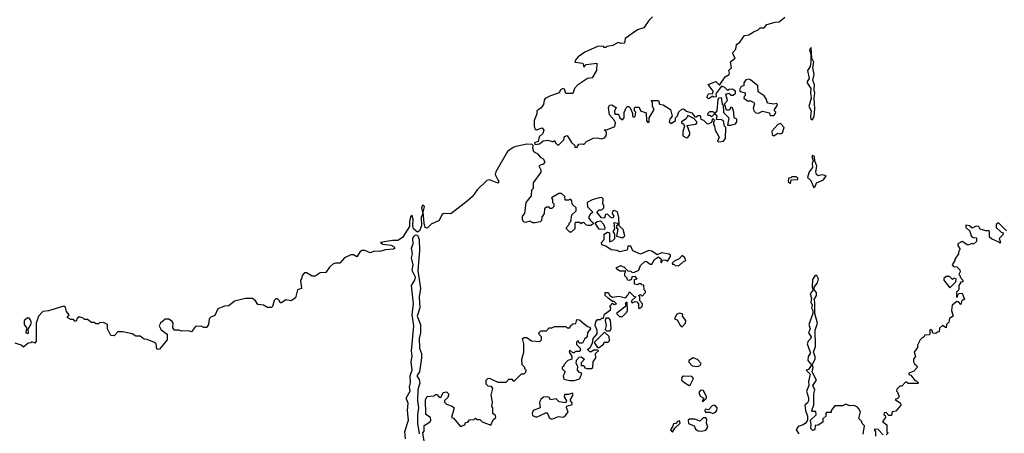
# Model space of a CAD drawing. Extents: x 1985742 to 2252716, y 78271 to 266492.
# Tile 205 of 250: x 2173557 to 2180658, y 185571 to 188551. Entities that reach past the tile are written whole.
import ezdxf

# ---------------------------------------------------------------- set-up
doc = ezdxf.new("R2010")
doc.units = 0

msp = doc.modelspace()

# ---------------------------------------------------------------- linework, layer by layer
at = {"layer": '0CON10XD'}
for points in [[(2178119.6, 188570.5), (2178093.8, 188545), (2178058.3, 188491.7), (2178012.9, 188477.1), (2177924.3, 188415.7), (2177918.3, 188381.7), (2177895, 188380), (2177873.6, 188386.4), (2177835, 188366.2), (2177792.5, 188357.5), (2177785, 188350), (2177771.7, 188351.7), (2177765, 188360), (2177725, 188358), (2177632, 188318), (2177585, 188283.3), (2177567.5, 188265), (2177560, 188245), (2177618.3, 188238.3), (2177625, 188210), (2177642.5, 188227.5), (2177718.3, 188238.3), (2177717.5, 188185), (2177686.7, 188133.3), (2177652, 188128), (2177579.6, 188080.5), (2177557.5, 188055), (2177545, 188020), (2177495, 188020), (2177485, 188050), (2177475, 188056), (2177456.7, 188045), (2177447, 188023), (2177385, 188003.3), (2177347.5, 187982.5), (2177338.3, 187971.7), (2177335, 187940), (2177315, 187912.5), (2177287.5, 187895), (2177286.4, 187873.6), (2177267.5, 187825), (2177267.5, 187785), (2177272.5, 187765), (2177285, 187757.5), (2177325, 187771.2), (2177335.8, 187755.8), (2177329.7, 187730.3), (2177303, 187707), (2177296.7, 187673.3), (2177270, 187665), (2177272.5, 187652.5), (2177305, 187657.5), (2177332.3, 187677.7), (2177365, 187683.8), (2177397, 187673), (2177407.5, 187672.5), (2177415, 187680), (2177420, 187665), (2177435, 187650), (2177445, 187650), (2177480, 187685), (2177485, 187710), (2177505, 187717.5), (2177537, 187667), (2177560, 187645), (2177561.7, 187631.7), (2177575, 187630)], [(2177575, 187630), (2177590, 187655), (2177615, 187657.5), (2177625, 187652.5), (2177645, 187672.5), (2177693, 187697), (2177725, 187700), (2177755, 187692.5), (2177775, 187700), (2177785.9, 187714.1), (2177790, 187735), (2177785, 187750), (2177771.7, 187758.3), (2177795, 187760), (2177848.3, 187781.7), (2177853.3, 187805), (2177846.7, 187825), (2177810, 187865), (2177802.5, 187915), (2177810, 187935), (2177827, 187937), (2177858.3, 187918.3), (2177847, 187893), (2177850, 187870), (2177875, 187870), (2177884.3, 187844.3), (2177905, 187830), (2177916.4, 187843.6), (2177917.5, 187882.5), (2177930, 187915), (2177940, 187925), (2177950, 187925), (2177960, 187915), (2177977.5, 187877.5), (2177977.5, 187855), (2177985, 187847.5), (2177996.7, 187855), (2178000, 187885), (2177990, 187895), (2177990, 187915), (2177995, 187920), (2178025, 187920), (2178033.6, 187893.6), (2178075, 187880), (2178077.5, 187825), (2178083.9, 187813.9), (2178096.7, 187813.3), (2178097.5, 187845), (2178132.5, 187905), (2178120, 187925), (2178120, 187955), (2178110, 187965), (2178115, 187970), (2178165, 187970), (2178171.7, 187941.7), (2178197, 187937), (2178250, 187905), (2178263.3, 187855), (2178246.2, 187835), (2178241.2, 187815), (2178255, 187803.3), (2178287.5, 187825), (2178287.5, 187845), (2178300.7, 187859.3), (2178311.7, 187888.3), (2178333, 187907), (2178345, 187910), (2178365, 187892.5), (2178405, 187880), (2178425, 187850), (2178435, 187850), (2178448.3, 187861.7), (2178465, 187860), (2178470, 187835), (2178487.5, 187827.5), (2178513, 187803), (2178525, 187800), (2178548.3, 187811.7), (2178555, 187840), (2178570, 187825), (2178560, 187815), (2178560, 187795), (2178567.5, 187785), (2178572.5, 187755), (2178602.5, 187705), (2178590, 187675), (2178595, 187670), (2178615, 187673.3), (2178633.6, 187676.4), (2178647.5, 187695), (2178650, 187775), (2178640, 187785), (2178632.5, 187822.5), (2178619.3, 187829.3), (2178582.5, 187832.5), (2178587.5, 187855), (2178575, 187870), (2178565, 187870), (2178545, 187850), (2178535, 187860), (2178521.7, 187861.7), (2178520, 187875), (2178535, 187890), (2178555, 187890), (2178565, 187880), (2178578.3, 187881.7), (2178587.5, 187895), (2178593.3, 187976.7), (2178601.7, 187988.3), (2178615, 187990), (2178623, 187943), (2178630, 187935), (2178633, 187883), (2178670, 187845), (2178661.7, 187791.7), (2178685, 187790), (2178718.3, 187801.7), (2178730, 187815), (2178730, 187835), (2178710, 187845), (2178707.5, 187885), (2178697, 187917), (2178685, 187920), (2178675, 187900), (2178655, 187900), (2178640, 187945), (2178661.7, 187968.3), (2178650, 188015), (2178671.7, 188021.7), (2178688.3, 188008.3), (2178701.7, 188008.3), (2178718.3, 188021.7), (2178720, 188035), (2178695, 188050), (2178673, 188047), (2178665, 188040), (2178643, 188063), (2178618.3, 188071.7), (2178582.5, 188025), (2178577.5, 188015), (2178580, 187995), (2178563.6, 187993.6), (2178555, 188000), (2178525, 187980), (2178513.3, 187993.3), (2178523.9, 188016.1), (2178555, 188020), (2178557.5, 188035), (2178522.5, 188085), (2178576.7, 188106.7), (2178605, 188080), (2178645, 188140), (2178672.5, 188155), (2178676.7, 188165), (2178670, 188185), (2178690, 188205), (2178683, 188247), (2178717.5, 188275), (2178700, 188305), (2178700, 188315), (2178721.7, 188338.3), (2178727, 188373), (2178751.7, 188388.3), (2178785, 188437.5), (2178815, 188442.5), (2178853, 188467), (2178880, 188475), (2178898.3, 188491.7), (2178927, 188493), (2178945, 188516.7), (2179005.9, 188534.1), (2179035, 188536.7), (2179075, 188570)], [(2179275, 187830), (2179285.6, 187855), (2179292.3, 187907.7), (2179285.6, 187985), (2179292.5, 188025), (2179285.8, 188045.8), (2179288, 188082), (2179277.5, 188115), (2179285.8, 188155), (2179278, 188205), (2179283.3, 188245), (2179270, 188275), (2179265, 188350), (2179254, 188335), (2179262.5, 188305), (2179263.8, 188245), (2179256.7, 188215), (2179238.8, 188185), (2179251.7, 188128.3), (2179236.2, 188105), (2179236, 188095), (2179262.5, 188055), (2179259.2, 188025), (2179266.2, 187985), (2179248.8, 187925), (2179266.2, 187895), (2179260, 187855), (2179263.8, 187835), (2179275, 187830)], [(2178995, 187860), (2179007.5, 187875), (2179010, 187885), (2179000, 187895), (2179000, 187905), (2179022.5, 187935), (2179018.3, 187948.3), (2178995, 187942.5), (2178950, 187950), (2178940.7, 187980.7), (2178925, 188002.5), (2178881.7, 188031.7), (2178880, 188075), (2178827, 188117), (2178815, 188122.5), (2178795, 188117.5), (2178780, 188095), (2178780, 188075), (2178760.7, 188069.3), (2178747.5, 188045), (2178753, 188033), (2178790, 188025), (2178790, 188005), (2178781.7, 187998.3), (2178780, 187985), (2178805, 187967.5), (2178827, 187967), (2178852.5, 187955), (2178856.7, 187945), (2178846, 187914), (2178852, 187895), (2178865, 187880), (2178885, 187876.7), (2178915, 187892.5), (2178965, 187880), (2178967.5, 187865), (2178975, 187860), (2178995, 187860)], [(2178365, 187698.8), (2178375, 187703.3), (2178390, 187725), (2178390, 187735), (2178371.7, 187788.3), (2178431.7, 187798.3), (2178440, 187805), (2178440, 187815), (2178418.3, 187838.3), (2178375, 187860), (2178362.5, 187837.5), (2178330, 187815), (2178330, 187805), (2178345, 187800), (2178352.5, 187785), (2178340, 187745), (2178340, 187715), (2178365, 187698.8)], [(2178995, 187713.8), (2179025, 187733.3), (2179045, 187728.8), (2179058, 187735), (2179070, 187775), (2179045, 187802.5), (2179024.1, 187795.9), (2178982, 187748), (2178983.3, 187725), (2178995, 187713.8)], [(2177613, 186373), (2177651.2, 186341.2), (2177667.5, 186335), (2177672.5, 186325), (2177653, 186297), (2177650, 186265), (2177630.7, 186249.3), (2177615, 186220), (2177591.7, 186221.7), (2177585, 186240), (2177571.7, 186228.3), (2177571.7, 186211.7), (2177600, 186185), (2177600, 186165), (2177595, 186160), (2177565, 186160), (2177555, 186150), (2177545, 186150), (2177525, 186170), (2177520, 186155), (2177540, 186125), (2177540, 186105), (2177510, 186095), (2177480, 186065), (2177480, 186055), (2177470, 186045), (2177470, 186035), (2177490, 186015), (2177477.5, 185985), (2177481.7, 185961.7), (2177525, 185952.5), (2177555, 185952.5), (2177588.3, 185961.7), (2177598.3, 185971.7), (2177610, 186005), (2177595, 186010), (2177580, 186025), (2177581.7, 186051.7), (2177570, 186075), (2177573, 186097), (2177590.7, 186119.3), (2177605, 186122.5), (2177630, 186105), (2177605, 186080), (2177605, 186060), (2177625, 186060), (2177633.3, 186043.3), (2177647, 186037), (2177681.7, 186038.3), (2177690, 186045), (2177693, 186087), (2177712.5, 186115), (2177710, 186145), (2177730, 186165), (2177725, 186170), (2177695, 186170), (2177681.7, 186158.3), (2177668.3, 186158.3), (2177652.5, 186175), (2177670, 186190), (2177688.3, 186221.7), (2177692.5, 186255), (2177721.7, 186288.3), (2177722.5, 186315), (2177707, 186347), (2177712.5, 186375), (2177725, 186390), (2177745, 186390), (2177755, 186400), (2177768.3, 186401.7), (2177775, 186430), (2177818.3, 186461.7), (2177820, 186475), (2177813, 186487), (2177831.7, 186508.3), (2177845, 186500), (2177860, 186505), (2177845, 186520), (2177831.7, 186521.7), (2177800, 186545), (2177780, 186565), (2177780, 186585), (2177800, 186585), (2177813.3, 186563.3), (2177833, 186553), (2177878.8, 186558.8), (2177925, 186547.5), (2177943.6, 186566.4), (2177955, 186590), (2177985, 186560), (2178000, 186555), (2177970, 186525), (2177970, 186515), (2177975, 186510), (2177995, 186520), (2178008.3, 186518.3), (2178020, 186505), (2178020, 186475), (2178025, 186470), (2178047, 186483), (2178047.5, 186505), (2178030, 186525), (2178030, 186555), (2178020, 186565), (2178035, 186570), (2178045, 186560), (2178070, 186585), (2178070, 186595), (2178060, 186605), (2178058.3, 186638.3), (2178041.7, 186641.7), (2178038.3, 186648.3), (2178025, 186650), (2178015, 186640), (2177990, 186645), (2177991.7, 186678.3), (2178010, 186685), (2177995, 186700), (2177971.7, 186698.3), (2177968.3, 186681.7), (2177957, 186673), (2177940, 186675), (2177938.3, 186688.3), (2177920, 186705), (2177920, 186725), (2177928.3, 186738.3), (2177885, 186740), (2177860, 186755), (2177860, 186765), (2177895, 186780), (2177901.7, 186771.7), (2177915, 186770), (2177941.7, 186741.7), (2177965, 186740), (2177971.7, 186731.7), (2177985, 186730), (2178023, 186747), (2178035, 186780), (2178065, 186810), (2178075, 186812.5), (2178105, 186790), (2178115, 186790), (2178135, 186822.5), (2178165, 186842.5), (2178182.5, 186825), (2178180, 186805), (2178185, 186800), (2178192.5, 186817.5), (2178215, 186820), (2178228.3, 186811.7), (2178250, 186845), (2178250, 186855), (2178241.7, 186861.7), (2178185, 186872.5), (2178155, 186857.5), (2178115, 186883.3), (2178095, 186887.5), (2178035, 186862.5), (2177980, 186885), (2177965, 186920), (2177941.7, 186918.3), (2177938.3, 186891.7), (2177885, 186877.5), (2177867, 186887), (2177823, 186893), (2177785, 186920), (2177755, 186930), (2177753.3, 186945), (2177771.7, 186968.3), (2177772.5, 187005), (2177795, 187020), (2177810, 187015), (2177811.7, 186951.7), (2177835, 186960), (2177850, 186975), (2177850, 187005), (2177837.5, 187025), (2177850, 187045), (2177845, 187090), (2177870, 187085), (2177868.3, 187071.7), (2177860, 187065), (2177861.7, 187051.7), (2177870, 187045), (2177861.7, 186991.7), (2177905, 186980), (2177920, 186995), (2177908.3, 187038.3), (2177880, 187065), (2177878.8, 187125), (2177867.7, 187167.7), (2177845, 187176.7), (2177831.7, 187168.3), (2177830, 187155), (2177842.5, 187135), (2177835, 187120), (2177820, 187125), (2177795, 187150), (2177781.7, 187148.3), (2177775, 187120), (2177753, 187123), (2177720, 187165), (2177735, 187180), (2177755, 187180), (2177770, 187195), (2177770, 187215), (2177762.5, 187225), (2177765, 187260), (2177755, 187270), (2177735, 187267.5), (2177685, 187253.3), (2177650, 187235), (2177651.7, 187201.7), (2177690, 187165), (2177671.7, 187148.3), (2177660, 187125), (2177673.6, 187103.6), (2177698.3, 187081.7), (2177675, 187067.5), (2177655, 187067.5), (2177645, 187070), (2177625, 187090), (2177611.7, 187088.3), (2177605, 187080), (2177595, 187090), (2177565, 187090), (2177560, 187085), (2177560, 187045), (2177535, 187020), (2177525, 187020), (2177500, 187045), (2177500, 187055), (2177520, 187075), (2177520, 187085), (2177531.7, 187098.3), (2177540, 187145), (2177570, 187175), (2177570, 187195), (2177541.7, 187221.7), (2177540, 187245), (2177528.3, 187258.3), (2177515, 187250), (2177491.7, 187251.7), (2177488.3, 187278.3), (2177465, 187300), (2177445, 187300), (2177391.7, 187268.3), (2177400, 187255), (2177400, 187235), (2177410, 187225), (2177410, 187205), (2177395, 187190), (2177381.7, 187191.7), (2177375, 187200), (2177355, 187200), (2177341.7, 187188.3), (2177340, 187155), (2177321.7, 187128.3), (2177320, 187105), (2177310, 187095), (2177275, 187087.5), (2177258.3, 187088.3), (2177235, 187100), (2177205, 187090), (2177190, 187095), (2177182.5, 187112.5), (2177182.5, 187135), (2177200, 187155), (2177210, 187235), (2177247, 187283), (2177250, 187325), (2177261.7, 187338.3), (2177262.5, 187375), (2177317, 187453), (2177317, 187467), (2177303.3, 187495), (2177312.5, 187505), (2177337.5, 187512.5), (2177346, 187525), (2177335.5, 187545.5), (2177318.8, 187555), (2177295, 187582.5), (2177265, 187600), (2177257.5, 187625), (2177260, 187645), (2177251.7, 187651.7), (2177215, 187653.3), (2177135, 187636.7), (2177115, 187630), (2177075, 187602.5), (2176990, 187455), (2176986.7, 187435), (2177005, 187396.7), (2177012.5, 187385), (2177006.2, 187373.8), (2176945, 187396.2), (2176925, 187392), (2176856, 187325), (2176822.7, 187277.3), (2176785, 187243.8), (2176665, 187153.3), (2176614.2, 187155.8), (2176601.2, 187145), (2176582.5, 187105), (2176525, 187077.5), (2176495, 187050), (2176482, 187055), (2176473.9, 187083.9), (2176466.7, 187165), (2176475.5, 187205), (2176465, 187216), (2176454.6, 187195), (2176464, 187155), (2176451.8, 187125), (2176453.8, 187065), (2176439.3, 187030.7), (2176425, 187020.8), (2176396.5, 187045), (2176391.9, 187065), (2176395.7, 187115), (2176385, 187142.5), (2176375, 187130), (2176367.5, 187095), (2176368.8, 187061.2), (2176318, 186982), (2176285, 186960.6), (2176245, 186961.4), (2176160, 186945), (2176175, 186934), (2176236.4, 186926.4), (2176258, 186915), (2176261.2, 186905), (2176251.7, 186898.3), (2176193.8, 186893.8), (2176155, 186882), (2176115, 186882.5), (2176085, 186872.5), (2176045, 186887.8), (2176025, 186887.8), (2176008.8, 186875), (2175988.3, 186841.7), (2175965, 186857.5), (2175945, 186857.5), (2175900, 186835), (2175865, 186797.5), (2175835, 186797.5), (2175815, 186790), (2175791.7, 186768.3), (2175765, 186730), (2175723, 186727), (2175687, 186703), (2175665, 186702.5), (2175625, 186727.5), (2175611.7, 186728.3), (2175593, 186707), (2175590, 186685), (2175582.5, 186675), (2175590, 186615), (2175560, 186605), (2175545, 186547.5), (2175515, 186526.2), (2175476.7, 186533.3), (2175445, 186510), (2175435, 186510), (2175430, 186525), (2175415, 186540), (2175405, 186540), (2175393, 186527), (2175380, 186485), (2175371.7, 186478.3), (2175345, 186476.7), (2175315, 186493.3), (2175275, 186500), (2175257.5, 186525), (2175235, 186542.5), (2175185, 186542.5), (2175105, 186522.5), (2175065, 186490), (2175035, 186486.7), (2174985, 186467.5), (2174965, 186420), (2174935, 186407.5), (2174922.5, 186395), (2174917.5, 186355), (2174905, 186332.5), (2174885, 186332.5), (2174865, 186342.5), (2174825, 186340), (2174795, 186302.5), (2174775, 186310), (2174725, 186306.7), (2174705, 186313.3), (2174673, 186313), (2174660.7, 186330.7), (2174662.5, 186365), (2174656.4, 186376.4), (2174632.5, 186392.5), (2174605, 186392.5), (2174572.5, 186365), (2174562.5, 186345), (2174577, 186317), (2174620, 186285), (2174620, 186245), (2174565, 186177.5), (2174555, 186173.8), (2174545, 186180), (2174540, 186215), (2174530, 186225), (2174477, 186247), (2174455, 186250), (2174425, 186270), (2174395, 186270), (2174367, 186287), (2174301.7, 186301.7), (2174265, 186302.5), (2174237, 186273), (2174215, 186276.7), (2174190, 186325), (2174190, 186355), (2174167, 186367), (2174135, 186370), (2174125, 186360), (2174105, 186360), (2174095, 186370), (2174075, 186370), (2174045, 186390), (2174025, 186390), (2174015, 186400), (2173985, 186410), (2173971.7, 186398.3), (2173965, 186380), (2173955, 186380), (2173945, 186390), (2173925, 186390), (2173900, 186405), (2173912.5, 186425), (2173895, 186447.5), (2173886.9, 186476.9), (2173875, 186487.5), (2173765, 186454), (2173722.5, 186447.5), (2173693.3, 186415), (2173676.2, 186365), (2173676.1, 186236.1), (2173665, 186220), (2173645, 186230), (2173637, 186223), (2173618.3, 186221.7), (2173585, 186192.5), (2173567, 186207), (2173525, 186220)], [(2179285, 187340), (2179295, 187350), (2179304.3, 187375.7), (2179355, 187397.5), (2179372.5, 187425), (2179345, 187433.3), (2179315, 187426), (2179302.5, 187435), (2179297.5, 187455), (2179305.8, 187495.8), (2179292.5, 187535), (2179290, 187565), (2179275, 187572.5), (2179270, 187565), (2179280, 187535), (2179272.9, 187515), (2179274.2, 187485), (2179251.2, 187455), (2179237.5, 187415), (2179262.7, 187392.7), (2179285, 187340)], [(2179115, 187370), (2179121.7, 187398.3), (2179170, 187400), (2179168.3, 187408.3), (2179155, 187420), (2179125, 187420), (2179118.3, 187411.7), (2179101.7, 187408.3), (2179100, 187385), (2179115, 187370)], [(2177775, 187040), (2177735, 187042.5), (2177707.5, 187085), (2177722.3, 187097.7), (2177745, 187102.5), (2177768, 187078), (2177776.7, 187053.3), (2177775, 187040)], [(2180675, 187030), (2180615, 187087.5), (2180600, 187075), (2180600, 187055), (2180635, 187020), (2180650, 187015), (2180648.3, 187001.7), (2180620, 186975), (2180630, 186945), (2180625, 186940), (2180618.3, 186948.3), (2180565, 186972.5), (2180550, 186985), (2180550, 187025), (2180545, 187030), (2180525, 187030), (2180485, 187042.5), (2180475, 187060), (2180455, 187062.5), (2180425, 187050), (2180407, 187067), (2180380, 187070), (2180380, 187055), (2180408.3, 187028.3), (2180420, 186995), (2180433, 186983), (2180458.3, 186978.3), (2180457, 186953), (2180437, 186933), (2180425, 186937.5), (2180395, 186927.5), (2180355, 186952.5), (2180323.6, 186936.4), (2180323, 186923), (2180340, 186895), (2180330, 186885), (2180327, 186863), (2180300, 186825), (2180300, 186815), (2180282.5, 186785), (2180291.7, 186771.7), (2180315, 186770), (2180338.3, 186748.3), (2180340, 186735), (2180330, 186715), (2180340, 186705), (2180340, 186695), (2180360, 186675), (2180358.3, 186661.7), (2180345, 186660), (2180330, 186635), (2180330, 186605), (2180312.5, 186587.5), (2180313.3, 186553.3), (2180318.3, 186551.7), (2180321.7, 186568.3), (2180331.7, 186578.3), (2180355, 186580), (2180370, 186535), (2180351.7, 186528.3), (2180345, 186500), (2180328.3, 186518.3), (2180315, 186520), (2180282.5, 186495), (2180277, 186457), (2180290, 186415), (2180261.7, 186398.3), (2180257.5, 186372.5), (2180240, 186355), (2180238.3, 186331.7), (2180211.7, 186348.3), (2180191.7, 186328.3), (2180188.3, 186301.7), (2180175, 186300), (2180165, 186290), (2180141.7, 186291.7), (2180138.3, 186308.3), (2180125, 186320), (2180120, 186315), (2180120, 186285), (2180115, 186280), (2180081.7, 186278.3), (2180080, 186265), (2180065, 186260), (2180050, 186245), (2180032.5, 186205), (2180031.7, 186188.3), (2180006.7, 186155), (2180017.5, 186125), (2180002.5, 186105), (2180002.5, 186085), (2180010.7, 186070.7), (2180028.3, 186058.3), (2180030, 186045), (2180005, 186020), (2179970, 186005), (2179970, 185995), (2179985, 185990), (2180011.7, 185951.7), (2180025, 185950), (2180040, 185935), (2180035, 185930), (2179965, 185930), (2179955, 185940), (2179945, 185940), (2179918.3, 185911.7), (2179905, 185910), (2179881.7, 185888.3), (2179880, 185875), (2179888.3, 185868.3), (2179900, 185835), (2179888.3, 185821.7), (2179870, 185815), (2179909.3, 185789.3), (2179912.5, 185775), (2179875, 185730), (2179850, 185725), (2179845, 185700), (2179825, 185700), (2179805, 185720), (2179791.7, 185718.3), (2179790, 185705), (2179798.3, 185698.3), (2179800, 185685), (2179780, 185655), (2179811.7, 185631.7), (2179811.7, 185581.7), (2179820, 185575), (2179805, 185560)], [(2176338.8, 185531.2), (2176333.3, 185585), (2176362, 185665), (2176354, 185735), (2176358, 185788), (2176343.9, 185823.9), (2176372, 185875), (2176367.8, 185905), (2176375.4, 185935), (2176373.6, 185985), (2176387.1, 186025), (2176380, 186085), (2176387.3, 186127.3), (2176383.3, 186165), (2176399.3, 186345), (2176386.8, 186425), (2176397.7, 186505), (2176382.9, 186635), (2176406.4, 186673.6), (2176411.5, 186695), (2176388, 186745), (2176395.4, 186785), (2176383.5, 186835), (2176390.9, 186865), (2176383.6, 186905), (2176393.8, 186935), (2176392.7, 186975), (2176399.1, 186990.9), (2176415, 187001.9), (2176425, 186997.5), (2176438.2, 186968.2), (2176440.6, 186885), (2176427.2, 186745), (2176447.1, 186615), (2176438.5, 186555), (2176443.6, 186475), (2176424, 186415), (2176446.5, 186355), (2176447.9, 186295), (2176437.5, 186255), (2176441.1, 186185), (2176453.5, 186145), (2176454.5, 186115), (2176441.1, 186015), (2176420, 185985), (2176438.6, 185958.6), (2176442.7, 185935), (2176427.7, 185885), (2176426.9, 185805), (2176434.1, 185755), (2176426, 185705), (2176425.4, 185645), (2176437.3, 185567.3)], [(2178305, 186777.5), (2178315, 186782.5), (2178345, 186810), (2178360, 186815), (2178353.3, 186835), (2178335, 186852.5), (2178311.9, 186828.1), (2178277.5, 186812.5), (2178263, 186797), (2178265, 186790), (2178275, 186790), (2178285, 186780), (2178305, 186777.5)], [(2179265, 186067.5), (2179275, 186070), (2179293.3, 186105), (2179293.3, 186125), (2179281.2, 186155), (2179297, 186197), (2179293.8, 186315), (2179310, 186365), (2179292.5, 186435), (2179292.5, 186515), (2179286.7, 186535), (2179302.5, 186565), (2179302.5, 186585), (2179286.7, 186605), (2179287, 186623), (2179310, 186655), (2179316.7, 186685), (2179305, 186707.5), (2179295, 186707.5), (2179275, 186680), (2179272.5, 186625), (2179280, 186605), (2179256.7, 186575), (2179267.5, 186545), (2179263.3, 186515), (2179272.5, 186495), (2179267.5, 186475), (2179277.5, 186455), (2179277.5, 186435), (2179248.8, 186355), (2179258.8, 186325), (2179246.2, 186295), (2179264.2, 186265), (2179259.4, 186250.6), (2179242.5, 186235), (2179236.7, 186215), (2179256.7, 186155), (2179256.7, 186145), (2179242.5, 186125), (2179240, 186095), (2179265, 186067.5)], [(2180265, 186620), (2180308.3, 186661.7), (2180310, 186685), (2180295, 186690), (2180285, 186680), (2180261.7, 186701.7), (2180238.3, 186701.7), (2180223, 186687), (2180222.5, 186675), (2180265, 186620)], [(2177881.7, 186411.7), (2177905, 186412.5), (2177936.2, 186443.8), (2177940, 186455), (2177937, 186517), (2177923, 186507), (2177930, 186495), (2177919.3, 186480.7), (2177860, 186435), (2177881.7, 186411.7)], [(2178335, 186337.5), (2178357.5, 186365), (2178360, 186385), (2178337.5, 186415), (2178338.3, 186428.3), (2178315, 186437.5), (2178293.6, 186426.4), (2178280, 186395), (2178298.3, 186388.3), (2178319.3, 186349.3), (2178335, 186337.5)], [(2173615, 186290), (2173620, 186295), (2173618.3, 186321.7), (2173641.2, 186365), (2173635, 186387.5), (2173625, 186400), (2173615, 186402.5), (2173590, 186385), (2173590, 186355), (2173610, 186325), (2173603, 186317), (2173600, 186295), (2173615, 186290)], [(2176473.3, 185515), (2176463.8, 185575), (2176473, 185587), (2176475, 185627.5), (2176516.4, 185653.6), (2176522.5, 185665), (2176520, 185685), (2176487, 185707), (2176483.8, 185815), (2176495, 185836.7), (2176545, 185840), (2176555, 185850), (2176565, 185850), (2176581.7, 185831.7), (2176595, 185830), (2176610, 185865), (2176635, 185870), (2176650, 185855), (2176650, 185845), (2176645, 185830), (2176621.7, 185808.3), (2176620, 185795), (2176635, 185780), (2176675, 185767.5), (2176690, 185755), (2176670, 185685), (2176685, 185680), (2176735, 185620), (2176768.3, 185631.7), (2176771.7, 185648.3), (2176788.3, 185651.7), (2176801.7, 185668.3), (2176835, 185670), (2176845, 185680), (2176855, 185670), (2176875, 185670), (2176893, 185653), (2176955, 185630), (2176971.7, 185668.3), (2176990, 185685), (2176988.3, 185698.3), (2176970, 185715), (2176970, 185755), (2176962.5, 185765), (2176967.5, 185795), (2176957.5, 185845), (2176970, 185895), (2176958.3, 185908.3), (2176935, 185910), (2176920, 185925), (2176920, 185955), (2176933, 185967), (2176945, 185967.5), (2177005, 185940), (2177065, 185940), (2177085, 185960), (2177105, 185960), (2177115, 185950), (2177125, 185950), (2177175, 186000), (2177195, 186000), (2177208.3, 186011.7), (2177210, 186025), (2177200, 186035), (2177200, 186045), (2177180, 186065), (2177177.5, 186105), (2177193.3, 186155), (2177192.5, 186215), (2177182.5, 186255), (2177195, 186262.5), (2177215, 186262.5), (2177248.3, 186238.3), (2177307, 186233), (2177320, 186245), (2177320, 186265), (2177305, 186280), (2177300, 186295), (2177315, 186310), (2177355, 186310), (2177375, 186330), (2177395, 186330), (2177415, 186340), (2177495, 186340), (2177505, 186330), (2177525, 186330), (2177530, 186345), (2177545, 186360), (2177568.3, 186361.7), (2177575, 186390), (2177595, 186387.5), (2177613, 186373)], [(2177788.3, 186308.3), (2177815, 186310), (2177823.6, 186326.4), (2177817, 186387), (2177805, 186400), (2177785, 186400), (2177780, 186385), (2177787, 186347), (2177778.3, 186318.3), (2177788.3, 186308.3)], [(2177735, 186190), (2177767.5, 186212.5), (2177771.7, 186228.3), (2177801.7, 186228.3), (2177811.7, 186238.3), (2177808.3, 186268.3), (2177775, 186300), (2177700, 186225), (2177725, 186190), (2177735, 186190)], [(2178445, 186052.5), (2178465, 186060), (2178472.5, 186075), (2178445, 186103.3), (2178415, 186113.8), (2178382.5, 186095), (2178383.8, 186083.8), (2178407, 186057), (2178445, 186052.5)], [(2179640, 185565), (2179650, 185625), (2179631.7, 185641.7), (2179628.3, 185658.3), (2179608.3, 185678.3), (2179620, 185725), (2179608.3, 185748.3), (2179600, 185760), (2179575, 185772.5), (2179545, 185770), (2179515, 185780), (2179491.7, 185768.3), (2179435, 185770), (2179410, 185735), (2179408.3, 185721.7), (2179375, 185720), (2179370, 185715), (2179370, 185695), (2179350, 185675), (2179348.3, 185651.7), (2179315, 185630), (2179295, 185627.5), (2179291.2, 185598.8), (2179278, 185592), (2179271.2, 185595), (2179262.9, 185605), (2179266.2, 185635), (2179260.8, 185665), (2179300, 185705), (2179298.3, 185728.3), (2179275, 185727.5), (2179270, 185735), (2179284, 185776), (2179283.3, 185855), (2179291.2, 185885), (2179278, 185915), (2179302.5, 185955), (2179273.3, 186013.3), (2179278.8, 186045), (2179275, 186060), (2179265, 186060), (2179245, 186030), (2179230, 186025), (2179256.7, 185996.7), (2179246, 185945), (2179248.8, 185915), (2179231.2, 185875), (2179245.6, 185825.6), (2179245.7, 185805), (2179239.1, 185790.9), (2179220, 185775), (2179223.3, 185735), (2179239.2, 185695), (2179238, 185665), (2179225, 185643.3), (2179208.3, 185631.7), (2179170.7, 185619.3), (2179157.5, 185595), (2179177, 185567)], [(2178385, 185916.7), (2178395, 185922.5), (2178417.5, 185965), (2178405, 185980), (2178345, 185982.5), (2178332.5, 185975), (2178330, 185955), (2178353.6, 185933.6), (2178385, 185916.7)], [(2177395, 185672.5), (2177443, 185693), (2177475, 185687.5), (2177487.5, 185692.5), (2177512.5, 185725), (2177500, 185755), (2177502.5, 185767.5), (2177541.7, 185778.3), (2177541.7, 185791.7), (2177530, 185805), (2177530, 185815), (2177547, 185843), (2177545, 185860), (2177515, 185850), (2177485, 185850), (2177482.5, 185835), (2177500, 185805), (2177495, 185790), (2177448.3, 185798.3), (2177425, 185820), (2177385, 185812.5), (2177375, 185830), (2177363.8, 185833.8), (2177335, 185831.2), (2177316.2, 185815), (2177306.2, 185795), (2177310, 185755), (2177260, 185735), (2177252.5, 185715), (2177255, 185700), (2177285, 185687.5), (2177355, 185720), (2177368, 185705), (2177375, 185682.5), (2177395, 185672.5)], [(2178485, 185800), (2178510, 185825), (2178510, 185835), (2178489.3, 185879.3), (2178467, 185883), (2178453.8, 185865), (2178465, 185837.5), (2178490, 185825), (2178480, 185805), (2178485, 185800)], [(2178555, 185713.3), (2178575, 185722.5), (2178583.8, 185735), (2178586.7, 185755), (2178575, 185770), (2178565, 185773.3), (2178551.7, 185768.3), (2178525, 185740), (2178500, 185745), (2178497.5, 185735), (2178503.9, 185723.9), (2178535, 185722.5), (2178555, 185713.3)], [(2178265, 185580), (2178281.7, 185608.3), (2178320, 185645), (2178315, 185660), (2178300, 185655), (2178288.3, 185641.7), (2178271.7, 185638.3), (2178268.3, 185621.7), (2178250, 185595), (2178265, 185580)], [(2178475, 185586.7), (2178505, 185593.3), (2178520, 185615), (2178511.2, 185645), (2178513, 185673), (2178505, 185682.5), (2178485, 185683.3), (2178461.7, 185658.3), (2178425, 185672.5), (2178387, 185673), (2178377.5, 185665), (2178380.7, 185640.7), (2178420, 185625), (2178431.7, 185601.7), (2178449.3, 185589.3), (2178475, 185586.7)], [(2179785, 185560), (2179748.3, 185598.3), (2179725, 185600), (2179720, 185595), (2179730, 185585), (2179728.3, 185551.7)]]:
    msp.add_lwpolyline(points, dxfattribs=at)

doc.saveas('drawing.dxf')
